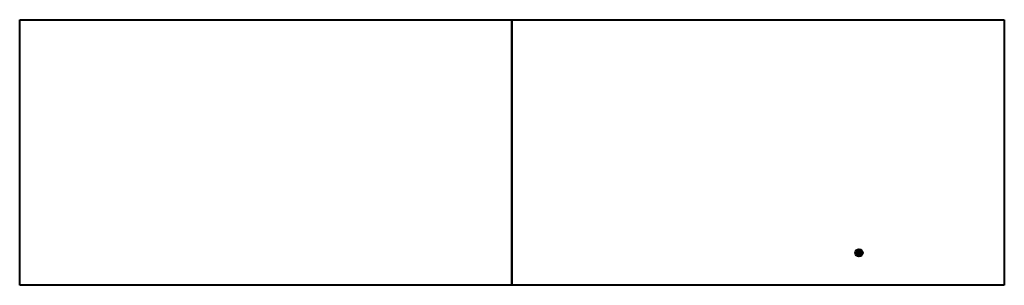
# Model space of a CAD drawing. Header units: centimetres. Extents: x 42630 to 130002, y 15 to 29179.
# Tile 124 of 138: x 54802 to 55202, y 8525 to 8633. Entities that reach past the tile are written whole.
import ezdxf

# ---------------------------------------------------------------- set-up
doc = ezdxf.new("R2010")
doc.units = ezdxf.units.CM
doc.header["$LTSCALE"] = 0.01
doc.layers.add('e-PV', color=34, linetype='Continuous', lineweight=40)

msp = doc.modelspace()

# ---------------------------------------------------------------- hatches: boundary and pattern name
at = {"layer": 'e-PV'}
msp.add_hatch(color=256, dxfattribs=at).paths.add_polyline_path([(55144.64, 8538.149, 1), (55141.618, 8538.149, 1)])

# ---------------------------------------------------------------- linework, layer by layer
at = {"layer": 'e-PV', "linetype": 'Continuous'}
for p, q in [((54802.177, 8524.939), (54802.177, 8632.939)), ((54802.177, 8632.939), (55002.177, 8632.939)), ((55002.177, 8632.939), (55002.177, 8524.939)), ((55002.177, 8524.939), (55002.177, 8632.939)), ((55002.177, 8632.939), (55202.177, 8632.939)), ((55202.177, 8632.939), (55202.177, 8524.939)), ((55002.177, 8524.939), (54802.177, 8524.939)), ((55202.177, 8524.939), (55002.177, 8524.939))]:
    msp.add_line(p, q, dxfattribs=at)
at = {"layer": 'e-PV'}
msp.add_circle((55143.129, 8538.149), 1.511, dxfattribs=at)

doc.saveas('drawing.dxf')
